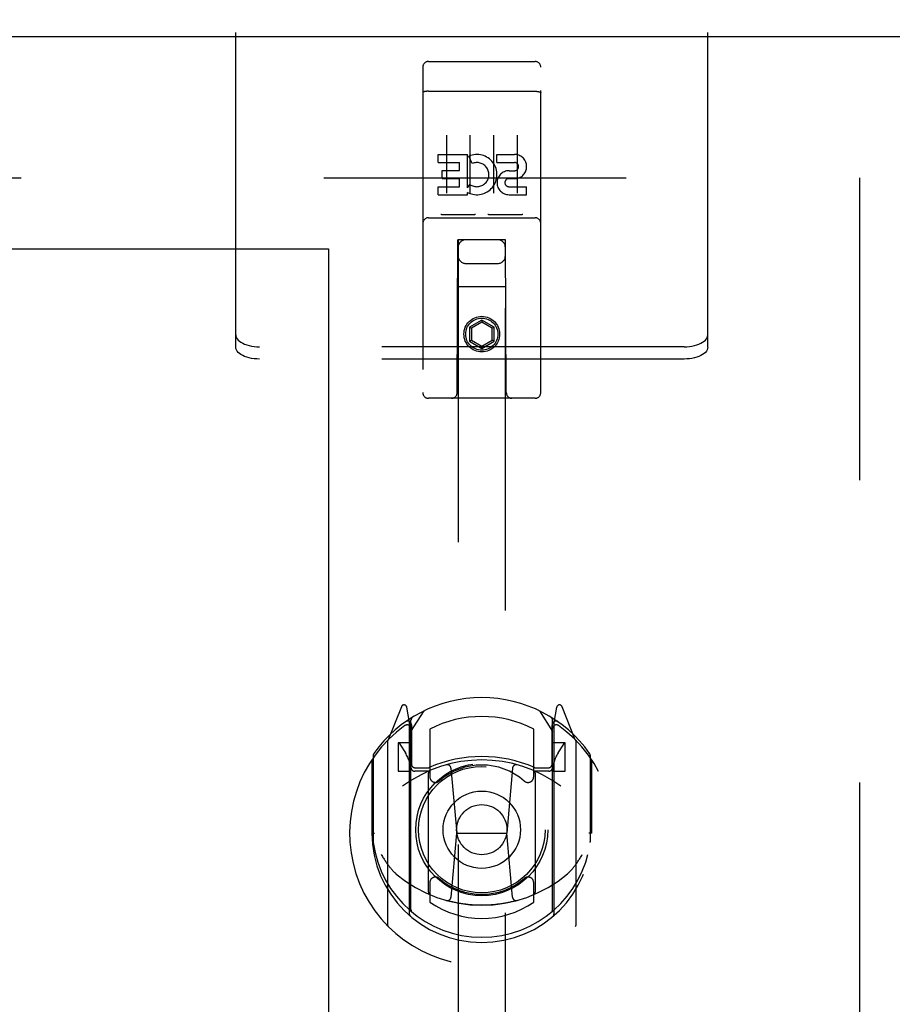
# Model space of a CAD drawing. Header units: inches. Extents: x 0 to 291, y 0 to 188.
# Tile 47 of 113: x 114.02 to 118.64, y 131.03 to 136.25. Entities that reach past the tile are written whole.
import ezdxf

# ---------------------------------------------------------------- set-up
doc = ezdxf.new("R2010")
doc.units = ezdxf.units.IN
doc.header["$LTSCALE"] = 16.018896
doc.header["$MEASUREMENT"] = 0
doc.linetypes.add('HIDDEN', pattern=[0.2, 0.1, -0.1])
doc.linetypes.add('PHANTOM', pattern=[0.8, 0.45, -0.05, 0.1, -0.05, 0.1, -0.05])
doc.layers.get('0').update_dxf_attribs({"linetype": 'CONTINUOUS'})
for name, color, linetype in [('02___PRT_ALL_AXES', 7, 'CONTINUOUS'), ('AVAILABLE_DOOR_SPACES', 7, 'CONTINUOUS'), ('DEFAULT_2', 8, 'HIDDEN')]:
    doc.layers.add(name, color=color, linetype=linetype)

msp = doc.modelspace()

# ---------------------------------------------------------------- linework, layer by layer
at = {"color": 3, "linetype": 'Continuous'}
msp.add_line((82.3417, 136.1598), (119.2792, 136.1598), dxfattribs=at)
at = {"layer": '02___PRT_ALL_AXES', "color": 8, "linetype": 'HIDDEN'}
for p, q in [((116.1842, 136.0273), (116.7492, 136.0273)), ((116.2349, 135.492), (116.2349, 135.5345)), ((116.2349, 135.5345), (116.391, 135.5345)), ((116.391, 135.3569), (116.391, 135.5345)), ((116.4154, 135.4864), (116.3985, 135.5255)), ((116.5473, 135.492), (116.5473, 135.5345)), ((116.5473, 135.5345), (116.6397, 135.5345)), ((116.2349, 135.492), (116.3484, 135.492)), ((116.2562, 135.4072), (116.2562, 135.4496)), ((116.2562, 135.4496), (116.3484, 135.4496)), ((116.3484, 135.4496), (116.3484, 135.492)), ((116.5473, 135.492), (116.6397, 135.492)), ((116.2562, 135.4072), (116.3484, 135.4072)), ((116.3484, 135.3637), (116.3484, 135.4072)), ((116.6072, 135.4072), (116.6535, 135.4072)), ((116.6111, 135.4482), (116.6397, 135.4482)), ((116.2349, 135.3213), (116.2349, 135.3637)), ((116.2349, 135.3637), (116.3484, 135.3637)), ((116.391, 135.3569), (116.404, 135.3754)), ((116.6111, 135.3637), (116.7036, 135.3637)), ((116.7036, 135.3213), (116.7036, 135.3637)), ((116.2349, 135.3213), (116.391, 135.3213)), ((116.391, 135.3213), (116.391, 135.3335)), ((116.3945, 135.3318), (116.391, 135.3335)), ((116.6111, 135.3213), (116.7036, 135.3213)), ((116.1842, 135.1993), (116.7492, 135.1993))]:
    msp.add_line(p, q, dxfattribs=at)
msp.add_circle((116.4667, 134.5823), 0.085, dxfattribs=at)
for centre, radius, start, end in [((116.4408, 135.4277), 0.1065, 244.2636, 113.4027), ((116.6398, 135.4701), 0.0644, 282.2995, 90.0775), ((116.4408, 135.4277), 0.0639, 234.8895, 113.4026), ((116.6397, 135.4701), 0.0219, 269.9011, 90), ((116.6111, 135.3847), 0.0635, 90, 270), ((116.6111, 135.3856), 0.0219, 100.307, 270)]:
    msp.add_arc(centre, radius, start, end, dxfattribs=at)
at = {"layer": 'AVAILABLE_DOOR_SPACES', "color": 4, "linetype": 'PHANTOM'}
for p, q in [((100.8255, 135.0348), (115.6542, 135.0348)), ((115.6542, 135.0348), (115.6542, 99.7848))]:
    msp.add_line(p, q, dxfattribs=at)
at = {"layer": 'DEFAULT_2', "color": 8, "linetype": 'HIDDEN'}
for p, q in [((115.1637, 134.578), (115.1637, 137.1551)), ((117.6637, 134.578), (117.6637, 137.1551)), ((116.2492, 136.0273), (116.4342, 136.0273)), ((116.4992, 136.0273), (116.6842, 136.0273)), ((116.1542, 135.9973), (116.1542, 134.2723)), ((116.7792, 134.2723), (116.7792, 135.9973)), ((116.1708, 135.8685), (116.1701, 135.8684)), ((116.1716, 135.8686), (116.1708, 135.8685)), ((116.1735, 135.8688), (116.1727, 135.8687)), ((116.1743, 135.8688), (116.1735, 135.8688)), ((116.1751, 135.8689), (116.1743, 135.8688)), ((116.1759, 135.869), (116.1751, 135.8689)), ((116.1767, 135.869), (116.1759, 135.869)), ((116.1775, 135.8691), (116.1767, 135.869)), ((116.1784, 135.8691), (116.1775, 135.8691)), ((116.1792, 135.8692), (116.1784, 135.8691)), ((116.18, 135.8692), (116.1792, 135.8692)), ((116.1809, 135.8692), (116.18, 135.8692)), ((116.1817, 135.8692), (116.1809, 135.8692)), ((116.1825, 135.8692), (116.1817, 135.8692)), ((116.1834, 135.8693), (116.1825, 135.8692)), ((116.1842, 135.8693), (116.1834, 135.8693)), ((116.1842, 135.8693), (116.7496, 135.8693)), ((116.7496, 135.8693), (116.7505, 135.8693)), ((116.7505, 135.8693), (116.7513, 135.8692)), ((116.7513, 135.8692), (116.7521, 135.8692)), ((116.7521, 135.8692), (116.753, 135.8692)), ((116.753, 135.8692), (116.7538, 135.8692)), ((116.7538, 135.8692), (116.7546, 135.8691)), ((116.7546, 135.8691), (116.7555, 135.8691)), ((116.7555, 135.8691), (116.7563, 135.869)), ((116.7563, 135.869), (116.7571, 135.869)), ((116.7571, 135.869), (116.7579, 135.8689)), ((116.7579, 135.8689), (116.7587, 135.8689)), ((116.7587, 135.8689), (116.7595, 135.8688)), ((116.7595, 135.8688), (116.7603, 135.8687)), ((116.7603, 135.8687), (116.7611, 135.8687)), ((116.7611, 135.8687), (116.7618, 135.8686)), ((116.7618, 135.8686), (116.7626, 135.8685)), ((116.2792, 135.6361), (116.2792, 135.3301)), ((116.4042, 135.6361), (116.4042, 135.3301)), ((116.5292, 135.6361), (116.5292, 135.3301)), ((116.6542, 135.6361), (116.6542, 135.3301)), ((83.5917, 135.4098), (118.5605, 135.4098)), ((118.4667, 135.4098), (118.4667, 62.4098)), ((116.1842, 135.1993), (116.7492, 135.1993)), ((116.4278, 135.2153), (116.2558, 135.2153)), ((116.6778, 135.2153), (116.5058, 135.2153)), ((116.3367, 134.2723), (116.3402, 135.0823)), ((116.3417, 135.0823), (116.3402, 135.0823)), ((116.3417, 135.0823), (116.3417, 101.0805)), ((116.5917, 135.0823), (116.3417, 135.0823)), ((116.5917, 101.0805), (116.5917, 135.0823)), ((116.5932, 135.0823), (116.5917, 135.0823)), ((116.5967, 134.2723), (116.5932, 135.0823)), ((116.3817, 134.9573), (116.5517, 134.9573)), ((116.5943, 134.8323), (116.3391, 134.8323)), ((116.4667, 134.6571), (116.4017, 134.6196)), ((116.4017, 134.6196), (116.4017, 134.5445)), ((116.4017, 134.6196), (116.4117, 134.6138)), ((116.4667, 134.6456), (116.4117, 134.6138)), ((116.4667, 134.6571), (116.4667, 134.6456)), ((116.5317, 134.6196), (116.4667, 134.6571)), ((116.5217, 134.6138), (116.4667, 134.6456)), ((116.5317, 134.6196), (116.5217, 134.6138)), ((116.5317, 134.5445), (116.5317, 134.6196)), ((115.1637, 134.513), (115.1637, 134.578)), ((116.4117, 134.6138), (116.4117, 134.5503)), ((116.5217, 134.5503), (116.5217, 134.6138)), ((117.6637, 134.513), (117.6637, 134.578)), ((117.5387, 134.5155), (115.2887, 134.5155)), ((116.4017, 134.5445), (116.4117, 134.5503)), ((116.4017, 134.5445), (116.4667, 134.507)), ((116.4117, 134.5503), (116.4667, 134.5185)), ((116.4667, 134.5185), (116.5217, 134.5503)), ((116.4667, 134.507), (116.5317, 134.5445)), ((116.4667, 134.507), (116.4667, 134.5185)), ((116.5317, 134.5445), (116.5217, 134.5503)), ((117.5387, 134.4505), (115.2887, 134.4505)), ((116.7492, 134.2423), (116.1842, 134.2423)), ((116.0413, 132.6081), (115.9711, 132.4326)), ((116.0842, 132.5245), (116.07, 132.6051)), ((116.0917, 132.4773), (116.1617, 132.5863)), ((116.7717, 132.5863), (116.8417, 132.4773)), ((116.8634, 132.6051), (116.8492, 132.5245)), ((116.9623, 132.4326), (116.8921, 132.6081)), ((116.0629, 132.5281), (116.0627, 132.5279)), ((116.0629, 132.5281), (116.0627, 132.5279)), ((116.0634, 132.5284), (116.0629, 132.5281)), ((116.0917, 131.5332), (116.0917, 132.5362)), ((116.8417, 131.5332), (116.8417, 132.5362)), ((116.8708, 132.5279), (116.8662, 132.531)), ((116.0842, 131.5083), (116.0842, 132.5245)), ((116.0942, 132.5115), (116.0942, 132.3042)), ((116.1917, 132.4895), (116.1917, 132.2369)), ((116.7417, 132.2369), (116.7417, 132.4895)), ((116.8392, 132.3042), (116.8392, 132.5115)), ((116.8492, 132.5245), (116.8492, 131.5083)), ((115.9667, 132.422), (115.9667, 131.4545)), ((116.0242, 132.4173), (116.0242, 132.2673)), ((116.0917, 132.4173), (116.0242, 132.4173)), ((116.0325, 132.4096), (116.062, 132.3637)), ((116.9092, 132.4173), (116.8417, 132.4173)), ((116.8715, 132.3637), (116.9009, 132.4096)), ((116.9092, 132.2673), (116.9092, 132.4173)), ((116.9667, 131.4545), (116.9667, 132.422)), ((115.8842, 132.3265), (115.8842, 131.9383)), ((115.8917, 132.3492), (115.8917, 131.8916)), ((117.0417, 132.3492), (117.0417, 131.8916)), ((117.0492, 131.9383), (117.0492, 132.3265)), ((116.0242, 132.2673), (116.0842, 132.2673)), ((116.1142, 132.2842), (116.18, 132.2842)), ((116.3036, 132.2824), (116.3342, 131.9383)), ((116.6298, 132.2824), (116.5992, 131.9383)), ((116.7534, 132.2842), (116.8192, 132.2842)), ((116.8492, 132.2673), (116.9092, 132.2673)), ((116.1842, 132.2662), (116.1117, 132.2662)), ((116.1842, 131.6252), (116.1842, 132.2564)), ((116.8217, 132.2662), (116.7492, 132.2662)), ((116.7492, 132.2564), (116.7492, 131.6252)), ((115.8842, 131.9383), (115.8992, 131.9383)), ((116.304, 131.599), (116.3342, 131.9383)), ((116.3342, 131.9383), (116.5992, 131.9383)), ((116.6294, 131.599), (116.5992, 131.9383)), ((117.0492, 131.9383), (117.0342, 131.9383)), ((116.1917, 131.6757), (116.1917, 131.5728)), ((116.7417, 131.5728), (116.7417, 131.6757))]:
    msp.add_line(p, q, dxfattribs=at)
for points in [[(116.1701, 135.8684), (116.1697, 135.8683), (116.1693, 135.8683), (116.169, 135.8682), (116.1686, 135.8682), (116.1683, 135.8681), (116.1679, 135.8681), (116.1675, 135.868), (116.1672, 135.8679), (116.1669, 135.8679), (116.1665, 135.8678), (116.1662, 135.8678), (116.1658, 135.8677), (116.1655, 135.8676), (116.1652, 135.8676), (116.1649, 135.8675), (116.1645, 135.8674), (116.1642, 135.8674), (116.1639, 135.8673), (116.1636, 135.8672), (116.1633, 135.8672), (116.163, 135.8671), (116.1627, 135.867), (116.1624, 135.8669), (116.1621, 135.8669), (116.1618, 135.8668), (116.1616, 135.8667), (116.1613, 135.8666), (116.161, 135.8665), (116.1608, 135.8665), (116.1605, 135.8664), (116.1602, 135.8663), (116.16, 135.8662), (116.1597, 135.8661), (116.1595, 135.866), (116.1593, 135.8659), (116.159, 135.8659), (116.1588, 135.8658), (116.1586, 135.8657), (116.1584, 135.8656), (116.1582, 135.8655), (116.158, 135.8654), (116.1578, 135.8653), (116.1576, 135.8652), (116.1574, 135.8651), (116.1572, 135.865), (116.157, 135.865), (116.1568, 135.8649), (116.1567, 135.8648), (116.1565, 135.8647), (116.1563, 135.8646), (116.1562, 135.8645), (116.156, 135.8644), (116.1559, 135.8643), (116.1558, 135.8642), (116.1556, 135.8641), (116.1555, 135.864), (116.1554, 135.8639), (116.1553, 135.8638), (116.1552, 135.8637), (116.1551, 135.8636), (116.155, 135.8635), (116.1549, 135.8634), (116.1548, 135.8633), (116.1547, 135.8632), (116.1546, 135.8631), (116.1546, 135.863), (116.1545, 135.8629), (116.1544, 135.8628), (116.1544, 135.8627), (116.1544, 135.8626), (116.1543, 135.8625), (116.1543, 135.8623), (116.1543, 135.8622), (116.1542, 135.8621), (116.1542, 135.862), (116.1542, 135.8619), (116.1542, 135.8618)], [(116.1727, 135.8687), (116.1723, 135.8687), (116.1716, 135.8686)], [(116.7626, 135.8685), (116.7633, 135.8684), (116.7637, 135.8683), (116.7641, 135.8683), (116.7644, 135.8682), (116.7648, 135.8682), (116.7652, 135.8681), (116.7655, 135.8681), (116.7659, 135.868), (116.7662, 135.8679), (116.7666, 135.8679), (116.7669, 135.8678), (116.7672, 135.8678), (116.7676, 135.8677), (116.7679, 135.8676), (116.7682, 135.8676), (116.7686, 135.8675), (116.7689, 135.8674), (116.7692, 135.8674), (116.7695, 135.8673), (116.7698, 135.8672), (116.7701, 135.8672), (116.7704, 135.8671), (116.7707, 135.867), (116.771, 135.8669), (116.7713, 135.8669), (116.7716, 135.8668), (116.7719, 135.8667), (116.7721, 135.8666), (116.7724, 135.8665), (116.7727, 135.8665), (116.7729, 135.8664), (116.7732, 135.8663), (116.7734, 135.8662), (116.7737, 135.8661), (116.7739, 135.866), (116.7742, 135.8659), (116.7744, 135.8659), (116.7746, 135.8658), (116.7748, 135.8657), (116.775, 135.8656), (116.7753, 135.8655), (116.7755, 135.8654), (116.7757, 135.8653), (116.7759, 135.8652), (116.7761, 135.8651), (116.7762, 135.865), (116.7764, 135.865), (116.7766, 135.8649), (116.7768, 135.8648), (116.7769, 135.8647), (116.7771, 135.8646), (116.7772, 135.8645), (116.7774, 135.8644), (116.7775, 135.8643), (116.7777, 135.8642), (116.7778, 135.8641), (116.7779, 135.864), (116.778, 135.8639), (116.7782, 135.8638), (116.7783, 135.8637), (116.7784, 135.8636), (116.7785, 135.8635), (116.7785, 135.8634), (116.7786, 135.8633), (116.7787, 135.8632), (116.7788, 135.8631), (116.7789, 135.863), (116.7789, 135.8629), (116.779, 135.8628), (116.779, 135.8627), (116.7791, 135.8626), (116.7791, 135.8625), (116.7791, 135.8623), (116.7792, 135.8622), (116.7792, 135.8621), (116.7792, 135.862), (116.7792, 135.8619), (116.7792, 135.8618)], [(116.2558, 135.2153), (116.2556, 135.2153), (116.2554, 135.2153), (116.2552, 135.2153), (116.255, 135.2153), (116.2548, 135.2153), (116.2546, 135.2153), (116.2544, 135.2153), (116.2542, 135.2153), (116.254, 135.2153), (116.2538, 135.2153), (116.2536, 135.2153), (116.2535, 135.2154), (116.2533, 135.2154), (116.2531, 135.2154), (116.253, 135.2154), (116.2528, 135.2154), (116.2526, 135.2155), (116.2525, 135.2155), (116.2523, 135.2155), (116.2522, 135.2155), (116.252, 135.2156), (116.2519, 135.2156), (116.2517, 135.2156), (116.2516, 135.2156), (116.2515, 135.2157), (116.2513, 135.2157), (116.2512, 135.2157), (116.2511, 135.2158), (116.251, 135.2158), (116.2508, 135.2158), (116.2507, 135.2159), (116.2506, 135.2159), (116.2505, 135.2159), (116.2504, 135.216), (116.2503, 135.216), (116.2502, 135.216), (116.2501, 135.2161), (116.25, 135.2161), (116.2498, 135.2162), (116.2498, 135.2162), (116.2497, 135.2162), (116.2496, 135.2163), (116.2495, 135.2163), (116.2494, 135.2164), (116.2493, 135.2164), (116.2492, 135.2165)], [(116.4342, 135.2165), (116.4341, 135.2164), (116.434, 135.2164), (116.4339, 135.2163), (116.4338, 135.2163), (116.4338, 135.2162), (116.4337, 135.2162), (116.4336, 135.2162), (116.4335, 135.2161), (116.4334, 135.2161), (116.4333, 135.216), (116.4331, 135.216), (116.433, 135.216), (116.4329, 135.2159), (116.4328, 135.2159), (116.4327, 135.2159), (116.4326, 135.2158), (116.4325, 135.2158), (116.4323, 135.2158), (116.4322, 135.2157), (116.4321, 135.2157), (116.4319, 135.2157), (116.4318, 135.2156), (116.4317, 135.2156), (116.4315, 135.2156), (116.4314, 135.2156), (116.4312, 135.2155), (116.4311, 135.2155), (116.4309, 135.2155), (116.4308, 135.2155), (116.4306, 135.2154), (116.4305, 135.2154), (116.4303, 135.2154), (116.4301, 135.2154), (116.43, 135.2154), (116.4298, 135.2153), (116.4296, 135.2153), (116.4294, 135.2153), (116.4292, 135.2153), (116.429, 135.2153), (116.4289, 135.2153), (116.4287, 135.2153), (116.4285, 135.2153), (116.4283, 135.2153), (116.428, 135.2153), (116.4278, 135.2153)], [(116.5058, 135.2153), (116.5056, 135.2153), (116.5054, 135.2153), (116.5052, 135.2153), (116.505, 135.2153), (116.5048, 135.2153), (116.5046, 135.2153), (116.5044, 135.2153), (116.5042, 135.2153), (116.504, 135.2153), (116.5038, 135.2153), (116.5036, 135.2153), (116.5035, 135.2154), (116.5033, 135.2154), (116.5031, 135.2154), (116.503, 135.2154), (116.5028, 135.2154), (116.5026, 135.2155), (116.5025, 135.2155), (116.5023, 135.2155), (116.5022, 135.2155), (116.502, 135.2156), (116.5019, 135.2156), (116.5018, 135.2156), (116.5016, 135.2156), (116.5015, 135.2157), (116.5013, 135.2157), (116.5012, 135.2157), (116.5011, 135.2158), (116.501, 135.2158), (116.5008, 135.2158), (116.5007, 135.2159), (116.5006, 135.2159), (116.5005, 135.2159), (116.5004, 135.216), (116.5003, 135.216), (116.5002, 135.216), (116.5001, 135.2161), (116.5, 135.2161), (116.4999, 135.2162), (116.4998, 135.2162), (116.4997, 135.2162), (116.4996, 135.2163), (116.4995, 135.2163), (116.4994, 135.2164), (116.4993, 135.2164), (116.4992, 135.2165)], [(116.6842, 135.2165), (116.6841, 135.2164), (116.684, 135.2164), (116.6839, 135.2163), (116.6839, 135.2163), (116.6838, 135.2162), (116.6837, 135.2162), (116.6836, 135.2162), (116.6835, 135.2161), (116.6834, 135.2161), (116.6833, 135.216), (116.6832, 135.216), (116.683, 135.216), (116.6829, 135.2159), (116.6828, 135.2159), (116.6827, 135.2159), (116.6826, 135.2158), (116.6825, 135.2158), (116.6823, 135.2158), (116.6822, 135.2157), (116.6821, 135.2157), (116.6819, 135.2157), (116.6818, 135.2156), (116.6817, 135.2156), (116.6815, 135.2156), (116.6814, 135.2156), (116.6812, 135.2155), (116.6811, 135.2155), (116.6809, 135.2155), (116.6808, 135.2155), (116.6806, 135.2154), (116.6805, 135.2154), (116.6803, 135.2154), (116.6801, 135.2154), (116.68, 135.2154), (116.6798, 135.2153), (116.6796, 135.2153), (116.6794, 135.2153), (116.6792, 135.2153), (116.679, 135.2153), (116.6789, 135.2153), (116.6787, 135.2153), (116.6785, 135.2153), (116.6783, 135.2153), (116.678, 135.2153), (116.6778, 135.2153)], [(115.1637, 134.578), (115.1645, 134.5709), (115.1668, 134.5641), (115.1707, 134.5573), (115.1761, 134.5509), (115.1829, 134.5447), (115.191, 134.539), (115.2003, 134.5338), (115.2108, 134.5291), (115.2222, 134.5251), (115.2345, 134.5217), (115.2474, 134.519), (115.2609, 134.517), (115.2746, 134.5159), (115.2887, 134.5155)], [(117.5387, 134.5155), (117.5528, 134.5159), (117.5665, 134.517), (117.58, 134.519), (117.5929, 134.5217), (117.6052, 134.5251), (117.6166, 134.5291), (117.6271, 134.5338), (117.6364, 134.539), (117.6445, 134.5447), (117.6513, 134.5509), (117.6567, 134.5573), (117.6606, 134.5641), (117.6629, 134.5709), (117.6637, 134.578)], [(115.2887, 134.4505), (115.2746, 134.4509), (115.2609, 134.4521), (115.2474, 134.454), (115.2345, 134.4567), (115.2222, 134.4601), (115.2108, 134.4642), (115.2003, 134.4688), (115.191, 134.474), (115.1829, 134.4798), (115.1761, 134.4859), (115.1707, 134.4924), (115.1668, 134.4991), (115.1645, 134.506), (115.1637, 134.513)], [(117.6637, 134.513), (117.6629, 134.506), (117.6606, 134.4991), (117.6567, 134.4924), (117.6513, 134.4859), (117.6445, 134.4798), (117.6364, 134.474), (117.6271, 134.4688), (117.6166, 134.4642), (117.6052, 134.4601), (117.5929, 134.4567), (117.58, 134.454), (117.5665, 134.4521), (117.5528, 134.4509), (117.5387, 134.4505)], [(115.9342, 131.8249), (115.9373, 131.8196), (115.9404, 131.8146), (115.9433, 131.8097), (115.9462, 131.8051), (115.949, 131.8007), (115.9517, 131.7965), (115.9544, 131.7924), (115.957, 131.7885), (115.9596, 131.7847), (115.962, 131.7811), (115.9645, 131.7777), (115.9669, 131.7743), (115.9692, 131.7711), (115.9715, 131.7681), (115.9738, 131.7651), (115.976, 131.7622), (115.9782, 131.7595), (115.9803, 131.7568), (115.9824, 131.7543), (115.9844, 131.7518), (115.9865, 131.7495), (115.9884, 131.7472), (115.9904, 131.745), (115.9922, 131.7429), (115.9941, 131.7409), (115.9959, 131.7389), (115.9977, 131.7371), (115.9995, 131.7353), (116.0012, 131.7335), (116.0029, 131.7319), (116.0046, 131.7303), (116.0062, 131.7288), (116.0078, 131.7273), (116.0093, 131.7259), (116.0109, 131.7245), (116.0124, 131.7232)], [(116.9211, 131.7232), (116.9225, 131.7245), (116.9241, 131.7259), (116.9256, 131.7273), (116.9272, 131.7287), (116.9288, 131.7303), (116.9305, 131.7319), (116.9322, 131.7335), (116.9339, 131.7353), (116.9357, 131.7371), (116.9375, 131.7389), (116.9393, 131.7409), (116.9412, 131.7429), (116.9431, 131.745), (116.945, 131.7472), (116.947, 131.7495), (116.949, 131.7518), (116.951, 131.7543), (116.9531, 131.7568), (116.9552, 131.7595), (116.9574, 131.7622), (116.9596, 131.7651), (116.9619, 131.768), (116.9642, 131.7711), (116.9665, 131.7743), (116.9689, 131.7776), (116.9713, 131.7811), (116.9738, 131.7847), (116.9764, 131.7885), (116.979, 131.7924), (116.9817, 131.7964), (116.9844, 131.8007), (116.9872, 131.8051), (116.9901, 131.8097), (116.9931, 131.8145), (116.9961, 131.8196), (116.9992, 131.8249)], [(116.6547, 131.5815), (116.6493, 131.58), (116.6439, 131.5785), (116.6384, 131.5772), (116.633, 131.5758), (116.6276, 131.5745), (116.6221, 131.5732), (116.6166, 131.572), (116.6112, 131.5708), (116.6057, 131.5697), (116.6002, 131.5686), (116.5947, 131.5676), (116.5892, 131.5666), (116.5837, 131.5656), (116.5782, 131.5647), (116.5726, 131.5638), (116.5671, 131.563), (116.5616, 131.5622), (116.556, 131.5615), (116.5505, 131.5608), (116.5449, 131.5601), (116.5393, 131.5595), (116.5338, 131.559), (116.5282, 131.5585), (116.5226, 131.558), (116.517, 131.5576), (116.5115, 131.5572), (116.5059, 131.5569), (116.5003, 131.5566), (116.4947, 131.5563), (116.4891, 131.5561), (116.4835, 131.556), (116.4779, 131.5558), (116.4723, 131.5558), (116.4667, 131.5558), (116.4611, 131.5558), (116.4555, 131.5558), (116.4499, 131.556), (116.4443, 131.5561), (116.4387, 131.5563), (116.4331, 131.5566), (116.4276, 131.5569), (116.422, 131.5572), (116.4164, 131.5576), (116.4108, 131.558), (116.4052, 131.5585), (116.3997, 131.559), (116.3941, 131.5595), (116.3885, 131.5601), (116.383, 131.5608), (116.3774, 131.5615), (116.3719, 131.5622), (116.3663, 131.563), (116.3608, 131.5638), (116.3553, 131.5647), (116.3497, 131.5656), (116.3442, 131.5666), (116.3387, 131.5676), (116.3332, 131.5686), (116.3277, 131.5697), (116.3222, 131.5708), (116.3168, 131.572), (116.3113, 131.5732), (116.3059, 131.5745), (116.3004, 131.5758), (116.295, 131.5772), (116.2896, 131.5785), (116.2842, 131.58), (116.2788, 131.5815)]]:
    msp.add_lwpolyline(points, dxfattribs=at)
for centre, radius in [((116.4667, 134.5823), 0.0945), ((116.4667, 131.9563), 0.35), ((116.4667, 131.9563), 0.335), ((116.4667, 131.9563), 0.205), ((116.4667, 131.9563), 0.133)]:
    msp.add_circle(centre, radius, dxfattribs=at)
for centre, radius, start, end in [((116.1842, 135.9973), 0.03, 90, 180), ((116.7492, 135.9973), 0.03, 0, 90), ((116.1842, 135.1693), 0.03, 90, 180), ((116.7492, 135.1693), 0.03, 0, 90), ((116.3817, 135.0423), 0.04, 90, 180), ((116.5517, 135.0423), 0.04, 0, 90), ((116.3817, 134.9973), 0.04, 180, 270), ((116.5517, 134.9973), 0.04, 270, 360), ((116.1842, 134.2723), 0.03, 180, 270), ((116.3067, 134.2723), 0.03, 270, 360), ((116.6267, 134.2723), 0.03, 180, 270), ((116.7492, 134.2723), 0.03, 270, 360), ((116.4667, 131.9563), 0.7, 35.2961, 144.7039), ((116.0552, 132.6025), 0.015, 10, 158.1959), ((116.8782, 132.6025), 0.015, 21.8041, 170), ((116.0742, 132.5115), 0.02, 0, 125.2543), ((116.1117, 132.5362), 0.02, 121.4688, 179.9992), ((116.4667, 131.9563), 0.6, 62.7204, 117.2796), ((116.8217, 132.5362), 0.02, 0, 58.5295), ((116.8592, 132.5115), 0.02, 54.7457, 180), ((116.4667, 131.9383), 0.7, 125.5126, 54.4874), ((116.0717, 132.4918), 0.02, 0, 125.5126), ((116.8617, 132.4918), 0.02, 54.4874, 180), ((115.9817, 132.422), 0.015, 135.0748, 180), ((116.9517, 132.422), 0.015, 0, 44.9252), ((116.0367, 132.4123), 0.005, 90, 212.6792), ((116.8967, 132.4123), 0.005, 327.3208, 90), ((115.9117, 132.3492), 0.02, 144.7039, 180), ((116.4667, 131.6258), 0.7, 53.2319, 126.7681), ((115.9037, 132.2622), 0.188, 0, 32.6792), ((116.4667, 131.6438), 0.7, 66.536, 113.464), ((117.0297, 132.2622), 0.188, 147.3208, 180), ((117.0217, 132.3492), 0.02, 0, 35.2961), ((116.1117, 132.2862), 0.02, 180, 270), ((116.1142, 132.3042), 0.02, 180, 270), ((116.18, 132.3042), 0.02, 270, 293.464), ((116.1992, 132.2564), 0.015, 112.9863, 180), ((116.4667, 131.9563), 0.3425, 48.8739, 131.1261), ((116.2837, 132.2807), 0.02, 5.0796, 105.6131), ((116.6497, 132.2807), 0.02, 74.3869, 174.9204), ((116.7342, 132.2564), 0.015, 0, 67.0137), ((116.7534, 132.3042), 0.02, 246.536, 270), ((116.8192, 132.3042), 0.02, 270, 360), ((116.8217, 132.2862), 0.02, 270, 360), ((116.2217, 132.2369), 0.03, 180, 311.1261), ((116.7117, 132.2369), 0.03, 228.8739, 360), ((116.4667, 131.9408), 0.5825, 180.2464, 359.7536), ((115.9117, 131.8916), 0.02, 180, 187.6622), ((116.4667, 131.9663), 0.58, 187.6622, 352.3378), ((117.0217, 131.8916), 0.02, 352.3378, 360), ((116.4667, 132.2558), 0.7, 229.529, 310.471), ((116.2217, 131.6757), 0.03, 48.8739, 180), ((116.4667, 131.9563), 0.3425, 228.8739, 311.1261), ((116.7117, 131.6757), 0.03, 0, 131.1261), ((116.1992, 131.6252), 0.015, 180, 247.0137), ((116.2841, 131.6007), 0.02, 254.4248, 354.9204), ((116.6493, 131.6007), 0.02, 185.0796, 285.5752), ((116.7342, 131.6252), 0.015, 292.9863, 360), ((116.4667, 131.9663), 0.48, 235.0461, 304.9539), ((116.0992, 131.5083), 0.015, 180, 229.6413), ((116.1117, 131.5332), 0.02, 180, 230.6594), ((116.8217, 131.5332), 0.02, 309.3378, 359.9984), ((116.8342, 131.5083), 0.015, 310.3587, 360), ((115.9817, 131.4545), 0.015, 180, 224.9252), ((116.9517, 131.4545), 0.015, 315.0748, 360)]:
    msp.add_arc(centre, radius, start, end, dxfattribs=at)

doc.saveas('drawing.dxf')
